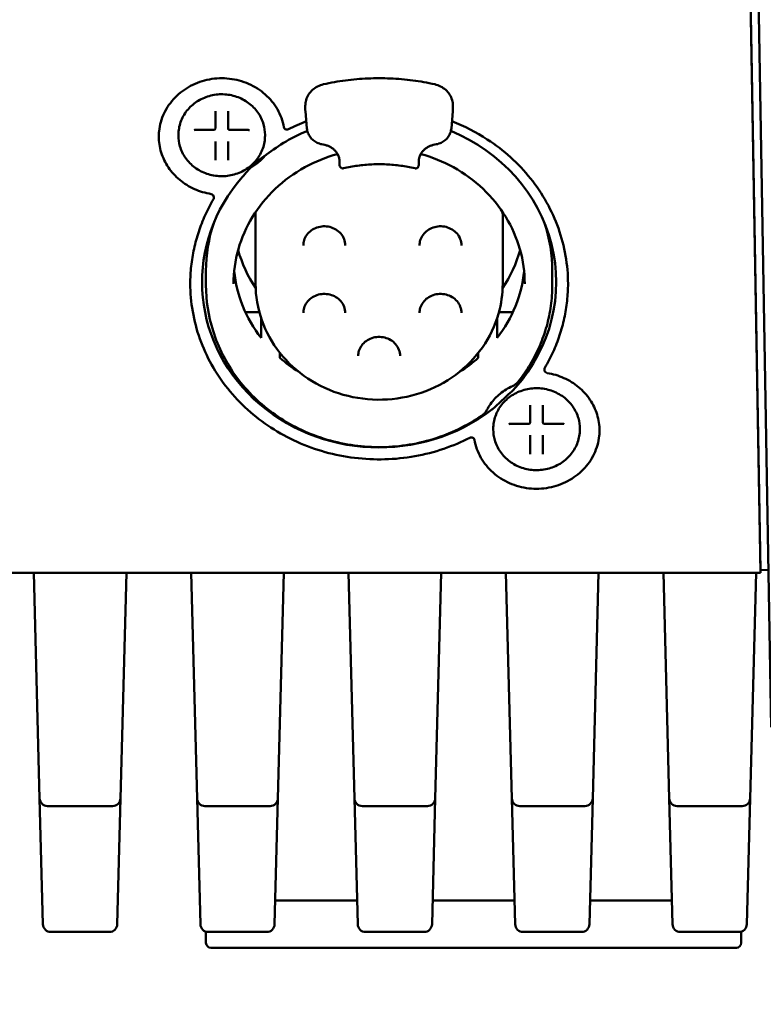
# Paper-space layout 'Sheet_1' of a CAD drawing. Header units: millimetres. Extents: x 0.8 to 58.3, y 0.8 to 58.3.
# Tile 33 of 128: x 47.1 to 48.9, y 28.2 to 30.7. Entities that reach past the tile are written whole.
import ezdxf

# ---------------------------------------------------------------- set-up
doc = ezdxf.new("R2010")
doc.units = ezdxf.units.MM
doc.layers.add('Dimension (ISO)', color=7, linetype='Continuous', lineweight=25)
doc.layers.add('Visible (ISO)', color=7, linetype='Continuous', lineweight=50)
doc.styles.add('Note Text (ANSI)', font='tahoma.ttf')
doc.dimstyles.new('Default (ISO)', dxfattribs={"dimtxt": 0.511811, "dimasz": 0.098425, "dimexe": 0.125, "dimexo": 0, "dimgap": 0.03, "dimtad": 1, "dimlfac": 25.4, "dimrnd": 1e-08, "dimzin": 0, "dimdsep": 46, "dimtxsty": 'Note Text (ANSI)', "dimcen": 0.09, "dimdle": 0.393701, "dimclrd": 256, "dimclre": 256, "dimclrt": 256, "dimazin": 0, "dimtfac": 0.269631, "dimtmove": 0, "dimatfit": 3, "dimfxl": 1, "dimtolj": 1, "dimtzin": 0, "dimlwd": -1, "dimlwe": -1, "dimarcsym": 0})

# ---------------------------------------------------------------- blocks, each defined once
blk = doc.blocks.new('*D8')
at = {"layer": 'Defpoints', "color": 0, "transparency": 16777216}
for p in [(45.2727, 32.6811), (43.6979, 28.3504), (45.2097, 28.3504)]:
    blk.add_point(p, dxfattribs=at)
at = {"layer": 'Dimension (ISO)', "transparency": 16777216}
for p, q in [((51.3097, 33.7041), (43.6979, 33.7041)), ((43.6979, 33.7041), (43.6979, 32.6811)), ((45.2727, 32.6811), (43.5729, 32.6811)), ((43.6979, 32.5827), (43.6979, 28.4489)), ((45.2097, 28.3504), (43.5729, 28.3504))]:
    blk.add_line(p, q, dxfattribs=at)
for points in [[(43.6815, 32.5827), (43.7143, 32.5827), (43.6979, 32.6811)], [(43.6815, 28.4489), (43.7143, 28.4489), (43.6979, 28.3504)]]:
    blk.add_solid(points, dxfattribs=at)
at = {"layer": 'Dimension (ISO)', "transparency": 16777216, "insert": (43.8263, 34.4037), "char_height": 0.511811, "attachment_point": 1, "style": 'Note Text (ANSI)'}
blk.add_mtext('\\A1;110.00 mm [110.000 in]', dxfattribs=at)
blk = doc.blocks.new('*D9')
at = {"layer": 'Defpoints', "color": 0, "transparency": 16777216}
for p in [(51.4653, 30.9371), (51.3814, 28.3504), (53.9778, 28.3504)]:
    blk.add_point(p, dxfattribs=at)
at = {"layer": 'Dimension (ISO)', "transparency": 16777216}
for p, q in [((51.4653, 30.9371), (54.1028, 30.9371)), ((53.9778, 30.8387), (53.9778, 28.4489)), ((51.3814, 28.3504), (54.1028, 28.3504)), ((53.9778, 26.7508), (53.9778, 28.3504)), ((47.0861, 26.7508), (53.9778, 26.7508))]:
    blk.add_line(p, q, dxfattribs=at)
for points in [[(53.9614, 30.8387), (53.9942, 30.8387), (53.9778, 30.9371)], [(53.9614, 28.4489), (53.9942, 28.4489), (53.9778, 28.3504)]]:
    blk.add_solid(points, dxfattribs=at)
at = {"layer": 'Dimension (ISO)', "transparency": 16777216, "insert": (47.1161, 27.4503), "char_height": 0.511811, "attachment_point": 1, "style": 'Note Text (ANSI)'}
blk.add_mtext('\\A1;65.70 mm [65.701 in]', dxfattribs=at)

psp = doc.layouts.new('Sheet_1')

# ---------------------------------------------------------------- linework, layer by layer
at = {"layer": 'Visible (ISO)'}
for p, q in [((48.93048, 28.94098), (48.89798, 30.80271)), ((48.87885, 30.7641), (48.90392, 29.32763)), ((48.90393, 29.33434), (48.87886, 30.77025)), ((47.76514, 30.48637), (47.76514, 30.49483)), ((48.13454, 30.48637), (48.13454, 30.49483)), ((47.54039, 30.43893), (47.54039, 30.48152)), ((47.57189, 30.48152), (47.57189, 30.43893)), ((47.76536, 30.48159), (47.76928, 30.43874)), ((48.13041, 30.43874), (48.13432, 30.48159)), ((47.49084, 30.435), (47.53646, 30.435)), ((47.57583, 30.435), (47.62144, 30.435)), ((47.44787, 30.42056), (47.44787, 30.42278)), ((47.66441, 30.42056), (47.66441, 30.42278)), ((47.54039, 30.40641), (47.54039, 30.40218)), ((47.54039, 30.35959), (47.54039, 30.40218)), ((47.57189, 30.40641), (47.57189, 30.40218)), ((47.57189, 30.40218), (47.57189, 30.35959)), ((47.80597, 30.39904), (47.8143, 30.39727)), ((48.08538, 30.39727), (48.09371, 30.39904)), ((47.53641, 30.26551), (47.53641, 30.26692)), ((47.64079, 30.21947), (47.64079, 30.05017)), ((48.2589, 30.21947), (48.2589, 30.05017)), ((47.51677, 30.04664), (47.51677, 30.08262)), ((48.38291, 30.04664), (48.38291, 30.08262)), ((47.61519, 29.97955), (47.6501, 29.97955)), ((48.24959, 29.97955), (48.28449, 29.97955)), ((47.65457, 29.96457), (47.65457, 29.91466)), ((48.24512, 29.96457), (48.24512, 29.91466)), ((47.70181, 29.87724), (47.70181, 29.86472)), ((48.19787, 29.87724), (48.19787, 29.86472)), ((48.36327, 29.83482), (48.36327, 29.83623)), ((48.32779, 29.70383), (48.32779, 29.74641)), ((48.35929, 29.74641), (48.35929, 29.70383)), ((48.27824, 29.69989), (48.32386, 29.69989)), ((48.36323, 29.69989), (48.40884, 29.69989)), ((48.23527, 29.68545), (48.23527, 29.68767)), ((48.45181, 29.68545), (48.45181, 29.68767)), ((48.32779, 29.67131), (48.32779, 29.66708)), ((48.32779, 29.62449), (48.32779, 29.66708)), ((48.35929, 29.67131), (48.35929, 29.66708)), ((48.35929, 29.66708), (48.35929, 29.62449)), ((48.90392, 29.32763), (45.4363, 29.32763)), ((47.10072, 28.7633), (47.08595, 29.32763)), ((47.3029, 28.7633), (47.31767, 29.32763)), ((47.49442, 28.7633), (47.47965, 29.32763)), ((47.6966, 28.7633), (47.71137, 29.32763)), ((47.88813, 28.7633), (47.87335, 29.32763)), ((48.0903, 28.7633), (48.10508, 29.32763)), ((48.28183, 28.7633), (48.26705, 29.32763)), ((48.484, 28.7633), (48.49878, 29.32763)), ((48.67553, 28.7633), (48.66075, 29.32763)), ((48.8777, 28.7633), (48.89248, 29.32763)), ((48.90392, 29.32763), (48.90392, 29.33466)), ((48.92361, 29.33468), (48.90393, 29.33434)), ((47.10897, 28.44834), (47.10072, 28.7633)), ((47.29465, 28.44834), (47.3029, 28.7633)), ((47.50267, 28.44834), (47.49442, 28.7633)), ((47.68835, 28.44834), (47.6966, 28.7633)), ((47.89637, 28.44834), (47.88813, 28.7633)), ((48.08205, 28.44834), (48.0903, 28.7633)), ((48.29007, 28.44834), (48.28183, 28.7633)), ((48.47575, 28.44834), (48.484, 28.7633)), ((48.68377, 28.44834), (48.67553, 28.7633)), ((48.86945, 28.44834), (48.8777, 28.7633)), ((47.28322, 28.74413), (47.1204, 28.74413)), ((47.67692, 28.74413), (47.5141, 28.74413)), ((48.07062, 28.74413), (47.9078, 28.74413)), ((48.46432, 28.74413), (48.3015, 28.74413)), ((48.85802, 28.74413), (48.69521, 28.74413)), ((47.89481, 28.50791), (47.68991, 28.50791)), ((48.28851, 28.50791), (48.08361, 28.50791)), ((48.68221, 28.50791), (48.47731, 28.50791)), ((47.12865, 28.42917), (47.27497, 28.42917)), ((47.51677, 28.40161), (47.51677, 28.42998)), ((47.52235, 28.42917), (47.66867, 28.42917)), ((47.91605, 28.42917), (48.06237, 28.42917)), ((48.30975, 28.42917), (48.45607, 28.42917)), ((48.70345, 28.42917), (48.84977, 28.42917)), ((48.85535, 28.40161), (48.85535, 28.42998)), ((47.67425, 28.3898), (47.52858, 28.3898)), ((47.67425, 28.3898), (48.69787, 28.3898)), ((48.84354, 28.3898), (48.69787, 28.3898))]:
    psp.add_line(p, q, dxfattribs=at)
for centre, radius, start, end in [((47.53646, 30.43893), 0.00394, 270, 0), ((47.57583, 30.43893), 0.00394, 180, 270), ((47.71918, 30.44348), 0.00787, 190.27845, 297.07353), ((47.52854, 30.26692), 0.00787, 0, 81.01853), ((47.52854, 30.26551), 0.00787, 329.61005, 0), ((48.37114, 29.83623), 0.00787, 149.61005, 180), ((48.37114, 29.83482), 0.00787, 180, 261.01853), ((48.32386, 29.70383), 0.00394, 270, 0), ((48.36323, 29.70383), 0.00394, 180, 270), ((48.18051, 29.65826), 0.00787, 10.27845, 117.07353), ((47.1204, 28.76381), 0.01969, 181.5, 270), ((47.28322, 28.76381), 0.01969, 270, 358.5), ((47.5141, 28.76381), 0.01969, 181.5, 270), ((47.67692, 28.76381), 0.01969, 270, 358.5), ((47.9078, 28.76381), 0.01969, 181.5, 270), ((48.07062, 28.76381), 0.01969, 270, 358.5), ((48.3015, 28.76381), 0.01969, 181.5, 270), ((48.46432, 28.76381), 0.01969, 270, 358.5), ((48.69521, 28.76381), 0.01969, 181.5, 270), ((48.85802, 28.76381), 0.01969, 270, 358.5), ((47.12865, 28.44885), 0.01969, 181.5, 270), ((47.27497, 28.44885), 0.01969, 270, 358.5), ((47.52235, 28.44885), 0.01969, 181.5, 270), ((47.66867, 28.44885), 0.01969, 270, 358.5), ((47.91605, 28.44885), 0.01969, 181.5, 270), ((48.06237, 28.44885), 0.01969, 270, 358.5), ((48.30975, 28.44885), 0.01969, 181.5, 270), ((48.45607, 28.44885), 0.01969, 270, 358.5), ((48.70345, 28.44885), 0.01969, 181.5, 270), ((48.84977, 28.44885), 0.01969, 270, 358.5), ((47.52858, 28.40161), 0.01181, 180, 270), ((48.84354, 28.40161), 0.01181, 270, 0)]:
    psp.add_arc(centre, radius, start, end, dxfattribs=at)
for centre, major_axis, ratio, start_param, end_param in [((47.55614, 30.4403), (-0.0689, -0.00006), 0.9335862, 0.0480402, 0.0480527), ((47.94984, 30.0544), (-0.44291, 0), 0.9335804, 5.129661, 5.4022761), ((47.94984, 30.0544), (0.44291, 0), 0.9335804, 5.5932982, 7.4367096), ((47.55614, 30.45017), (0.1378, 0), 0.9335804, 5.2610663, 5.6180868), ((47.94984, 30.0544), (-0.44291, 0), 0.9335804, 5.5932982, 8.5438688), ((47.94984, 30.21947), (-0.30906, 0), 0.9335804, 6.2481651, 6.2831853), ((47.94984, 30.21947), (0.30906, 0), 0.9335804, 0, 0.0350202), ((47.94984, 30.08262), (-0.43307, 0), 0.9335804, 5.984316, 6.2831853), ((47.94984, 30.08262), (0.43307, 0), 0.9335804, 0, 0.2988693), ((47.94984, 30.21947), (-0.36417, 0), 0.9335804, 0.252153, 0.5584951), ((47.94984, 30.21947), (0.36417, 0), 0.9335804, 5.7246902, 6.0310323), ((47.94984, 30.11366), (-0.36417, 0), 0.9335804, 0.093696, 0.6252603), ((47.94984, 30.11366), (0.36417, 0), 0.9335804, 5.657925, 6.1894893), ((47.94984, 30.11366), (0.36417, 0), 0.9335804, 3.9631509, 4.1248908), ((47.94984, 30.11366), (0.36417, 0), 0.9335804, 5.2998872, 5.4616271), ((48.34354, 29.70518), (-0.0689, 0.00003), 0.9335776, 0.04932, 0.0493325)]:
    psp.add_ellipse(centre, major_axis=major_axis, ratio=ratio, start_param=start_param, end_param=end_param, dxfattribs=at)
for points, knots in [([(47.71143, 30.44208), (47.70862, 30.45754), (47.70313, 30.47259), (47.68731, 30.50028), (47.67701, 30.51292), (47.65265, 30.53452), (47.63862, 30.54349), (47.60826, 30.55683), (47.59194, 30.56123), (47.55866, 30.56502), (47.5417, 30.56443), (47.50885, 30.55832), (47.49296, 30.5528), (47.46382, 30.53742), (47.45059, 30.52754), (47.4281, 30.50441), (47.41885, 30.49116), (47.40528, 30.46257), (47.40098, 30.44724), (47.3989, 30.42704), (47.39866, 30.42238), (47.39866, 30.41772)], [0.1677075, 0.1677075, 0.1677075, 0.1677075, 0.48996, 0.48996, 0.8110662, 0.8110662, 1.1307268, 1.1307268, 1.449321, 1.449321, 1.7674222, 1.7674222, 2.0855884, 2.0855884, 2.4043821, 2.4043821, 2.7243582, 2.7243582, 3.045783, 3.045783, 3.1415927, 3.1415927, 3.1415927, 3.1415927]), ([(48.08908, 30.549), (48.07085, 30.55306), (48.05242, 30.55632), (48.01532, 30.56122), (47.99665, 30.56286), (47.95922, 30.5645), (47.94046, 30.5645), (47.90303, 30.56286), (47.88436, 30.56122), (47.84726, 30.55632), (47.82883, 30.55306), (47.8106, 30.549)], [1.33655741, 1.33655741, 1.33655741, 1.33655741, 1.43025298, 1.43025298, 1.52394854, 1.52394854, 1.61764411, 1.61764411, 1.71133968, 1.71133968, 1.80503524, 1.80503524, 1.80503524, 1.80503524]), ([(47.76514, 30.49483), (47.76514, 30.49984), (47.76586, 30.50485), (47.76869, 30.51449), (47.7708, 30.51912), (47.77622, 30.52767), (47.77953, 30.53159), (47.78713, 30.53845), (47.7914, 30.54139), (47.8006, 30.5461), (47.80552, 30.54787), (47.8106, 30.549)], [3.1415927, 3.1415927, 3.1415927, 3.1415927, 3.4089041, 3.4089041, 3.6762156, 3.6762156, 3.9435271, 3.9435271, 4.2108386, 4.2108386, 4.4781501, 4.4781501, 4.4781501, 4.4781501]), ([(48.08908, 30.549), (48.09416, 30.54787), (48.09908, 30.5461), (48.10828, 30.54139), (48.11256, 30.53845), (48.12015, 30.53159), (48.12347, 30.52767), (48.12889, 30.51912), (48.13099, 30.51449), (48.13382, 30.50485), (48.13454, 30.49984), (48.13454, 30.49483)], [4.9466279, 4.9466279, 4.9466279, 4.9466279, 5.2139394, 5.2139394, 5.4812509, 5.4812509, 5.7485623, 5.7485623, 6.0158738, 6.0158738, 6.2831853, 6.2831853, 6.2831853, 6.2831853]), ([(47.44787, 30.42278), (47.44787, 30.43356), (47.44973, 30.44434), (47.45696, 30.46482), (47.46233, 30.47451), (47.47607, 30.49184), (47.48444, 30.49947), (47.50332, 30.5119), (47.51384, 30.51668), (47.53597, 30.52293), (47.54758, 30.52438), (47.57071, 30.52377), (47.58222, 30.52173), (47.60397, 30.51433), (47.61421, 30.50899), (47.63236, 30.49556), (47.64028, 30.48747), (47.65297, 30.46939), (47.65775, 30.4594), (47.66317, 30.44042), (47.66441, 30.4316), (47.66441, 30.42278)], [0, 0, 0, 0, 0.3183255, 0.3183255, 0.6370661, 0.6370661, 0.9567545, 0.9567545, 1.2773763, 1.2773763, 1.5985869, 1.5985869, 1.9199691, 1.9199691, 2.2411073, 2.2411073, 2.5615848, 2.5615848, 2.8810902, 2.8810902, 3.1415926, 3.1415926, 3.1415926, 3.1415926]), ([(47.76514, 30.48637), (47.76514, 30.48605), (47.76514, 30.48573), (47.76515, 30.48509), (47.76516, 30.48477), (47.76519, 30.48414), (47.7652, 30.48382), (47.76524, 30.48318), (47.76526, 30.48286), (47.7653, 30.48222), (47.76533, 30.48191), (47.76536, 30.48159)], [3.141592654, 3.141592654, 3.141592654, 3.141592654, 3.158627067, 3.158627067, 3.175661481, 3.175661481, 3.192695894, 3.192695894, 3.209730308, 3.209730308, 3.226764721, 3.226764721, 3.226764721, 3.226764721]), ([(48.13432, 30.48159), (48.13435, 30.48191), (48.13438, 30.48222), (48.13443, 30.48286), (48.13445, 30.48318), (48.13448, 30.48382), (48.1345, 30.48414), (48.13452, 30.48477), (48.13453, 30.48509), (48.13454, 30.48573), (48.13454, 30.48605), (48.13454, 30.48637)], [6.19801324, 6.19801324, 6.19801324, 6.19801324, 6.215047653, 6.215047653, 6.232082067, 6.232082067, 6.24911648, 6.24911648, 6.266150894, 6.266150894, 6.283185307, 6.283185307, 6.283185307, 6.283185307]), ([(47.62542, 30.43434), (47.62453, 30.43466), (47.62357, 30.43486), (47.62222, 30.43498), (47.62183, 30.435), (47.62144, 30.435)], [0, 0, 0, 0, 0.00736106, 0.00736106, 0.010331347, 0.010331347, 0.010331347, 0.010331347]), ([(47.76928, 30.43874), (47.76962, 30.43495), (47.77048, 30.43121), (47.77317, 30.42407), (47.77499, 30.42067), (47.77947, 30.41442), (47.78212, 30.41158), (47.78807, 30.40663), (47.79137, 30.40451), (47.7984, 30.40112), (47.80214, 30.39985), (47.80597, 30.39904)], [3.2267647, 3.2267647, 3.2267647, 3.2267647, 3.4791393, 3.4791393, 3.7315139, 3.7315139, 3.9838886, 3.9838886, 4.2362632, 4.2362632, 4.4886378, 4.4886378, 4.4886378, 4.4886378]), ([(48.09371, 30.39904), (48.09755, 30.39985), (48.10128, 30.40112), (48.10831, 30.40451), (48.11161, 30.40663), (48.11756, 30.41158), (48.12021, 30.41442), (48.12469, 30.42067), (48.12651, 30.42407), (48.1292, 30.43121), (48.13006, 30.43495), (48.13041, 30.43874)], [4.9361402, 4.9361402, 4.9361402, 4.9361402, 5.1885148, 5.1885148, 5.4408894, 5.4408894, 5.693264, 5.693264, 5.9456386, 5.9456386, 6.1980132, 6.1980132, 6.1980132, 6.1980132]), ([(48.42228, 30.05017), (48.42228, 30.09721), (48.41413, 30.14425), (48.38235, 30.23356), (48.35873, 30.27581), (48.29842, 30.35121), (48.26176, 30.38436), (48.19281, 30.42928), (48.16313, 30.44451), (48.13204, 30.45662)], [0, 0, 0, 0, 0.3207944, 0.3207944, 0.6413857, 0.6413857, 0.9615221, 0.9615221, 1.1752765, 1.1752765, 1.1752765, 1.1752765]), ([(47.39866, 30.41842), (47.39873, 30.40501), (47.40079, 30.3916), (47.40883, 30.36557), (47.41487, 30.35296), (47.43049, 30.32977), (47.44007, 30.31918), (47.46202, 30.30088), (47.4744, 30.29317), (47.50099, 30.28122), (47.5152, 30.277), (47.52977, 30.2747)], [3.1464266, 3.1464266, 3.1464266, 3.1464266, 3.4222104, 3.4222104, 3.7028282, 3.7028282, 3.983446, 3.983446, 4.2640637, 4.2640637, 4.5446815, 4.5446815, 4.5446815, 4.5446815]), ([(47.66441, 30.42056), (47.66441, 30.40977), (47.66255, 30.39899), (47.65533, 30.37852), (47.64995, 30.36882), (47.63621, 30.35149), (47.62785, 30.34386), (47.60896, 30.33144), (47.59844, 30.32665), (47.57631, 30.3204), (47.5647, 30.31896), (47.54157, 30.31956), (47.53006, 30.32161), (47.50831, 30.329), (47.49807, 30.33434), (47.47992, 30.34777), (47.47201, 30.35586), (47.45931, 30.37394), (47.45453, 30.38394), (47.44911, 30.40291), (47.44787, 30.41173), (47.44787, 30.42056)], [3.1415927, 3.1415927, 3.1415927, 3.1415927, 3.4599182, 3.4599182, 3.7786587, 3.7786587, 4.0983472, 4.0983472, 4.4189689, 4.4189689, 4.7401796, 4.7401796, 5.0615617, 5.0615617, 5.3826999, 5.3826999, 5.7031774, 5.7031774, 6.0226828, 6.0226828, 6.2831853, 6.2831853, 6.2831853, 6.2831853]), ([(47.8143, 30.39727), (47.81694, 30.39671), (47.81953, 30.39594), (47.82451, 30.394), (47.82692, 30.39284), (47.83146, 30.39015), (47.8336, 30.38863), (47.83757, 30.38528), (47.83939, 30.38345), (47.84268, 30.37955), (47.84413, 30.37748), (47.84539, 30.3753)], [4.93614019, 4.93614019, 4.93614019, 4.93614019, 5.10652214, 5.10652214, 5.27690409, 5.27690409, 5.44728604, 5.44728604, 5.61766799, 5.61766799, 5.78804993, 5.78804993, 5.78804993, 5.78804993]), ([(48.0543, 30.3753), (48.05555, 30.37748), (48.05701, 30.37955), (48.06029, 30.38345), (48.06211, 30.38528), (48.06608, 30.38863), (48.06822, 30.39015), (48.07277, 30.39284), (48.07517, 30.394), (48.08016, 30.39594), (48.08274, 30.39671), (48.08538, 30.39727)], [3.63672803, 3.63672803, 3.63672803, 3.63672803, 3.80710998, 3.80710998, 3.97749192, 3.97749192, 4.14787387, 4.14787387, 4.31825582, 4.31825582, 4.48863777, 4.48863777, 4.48863777, 4.48863777]), ([(47.84573, 30.37471), (47.81721, 30.36679), (47.78974, 30.35561), (47.73703, 30.32655), (47.71202, 30.3083), (47.6679, 30.26651), (47.6488, 30.24296), (47.61773, 30.19215), (47.60577, 30.16489), (47.58974, 30.10848), (47.58567, 30.07932), (47.58567, 30.05017)], [1.8597251, 1.8597251, 1.8597251, 1.8597251, 2.1042061, 2.1042061, 2.3635528, 2.3635528, 2.6228994, 2.6228994, 2.882246, 2.882246, 3.1415927, 3.1415927, 3.1415927, 3.1415927]), ([(47.6562, 30.36478), (47.64998, 30.36053), (47.64353, 30.35543), (47.62978, 30.34259), (47.62375, 30.33604), (47.61826, 30.32936)], [2.98606956, 2.98606956, 2.98606956, 2.98606956, 3.06013962, 3.06013962, 3.13420969, 3.13420969, 3.13420969, 3.13420969]), ([(47.6562, 30.36478), (47.65857, 30.36641), (47.66138, 30.36842), (47.66554, 30.3715), (47.66677, 30.37243), (47.66795, 30.37333)], [-0.063471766, -0.063471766, -0.063471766, -0.063471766, -0.0475169, -0.0475169, -0.040505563, -0.040505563, -0.040505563, -0.040505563]), ([(47.85095, 30.35756), (47.85095, 30.35921), (47.85071, 30.36132), (47.84957, 30.36606), (47.84866, 30.36874), (47.8468, 30.37273), (47.84616, 30.37398), (47.84543, 30.37523)], [0, 0, 0, 0, 0.026157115, 0.026157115, 0.052595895, 0.052595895, 0.064413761, 0.064413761, 0.064413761, 0.064413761]), ([(48.05425, 30.37524), (48.0528, 30.37272), (48.05164, 30.37018), (48.0499, 30.36536), (48.04932, 30.36303), (48.04882, 30.35973), (48.04873, 30.35856), (48.04873, 30.35756)], [0.000258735, 0.000258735, 0.000258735, 0.000258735, 0.024017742, 0.024017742, 0.048791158, 0.048791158, 0.064698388, 0.064698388, 0.064698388, 0.064698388]), ([(48.31401, 30.05017), (48.31401, 30.07932), (48.30994, 30.10848), (48.29391, 30.16489), (48.28195, 30.19215), (48.25088, 30.24296), (48.23178, 30.26651), (48.18766, 30.3083), (48.16265, 30.32655), (48.10994, 30.35561), (48.08248, 30.36679), (48.05395, 30.37471)], [0, 0, 0, 0, 0.2593466, 0.2593466, 0.5186933, 0.5186933, 0.7780399, 0.7780399, 1.0373865, 1.0373865, 1.2818676, 1.2818676, 1.2818676, 1.2818676]), ([(47.8606, 30.33895), (47.85983, 30.33877), (47.85902, 30.33872), (47.85741, 30.33885), (47.8566, 30.33904), (47.85504, 30.33967), (47.85428, 30.34013), (47.85302, 30.34125), (47.85249, 30.34189), (47.85165, 30.34331), (47.85133, 30.34411), (47.85105, 30.34534), (47.85099, 30.34576), (47.85096, 30.34629), (47.85095, 30.34639), (47.85095, 30.34651), (47.85095, 30.34653), (47.85095, 30.34657), (47.85095, 30.34658), (47.85095, 30.3466), (47.85095, 30.3466), (47.85095, 30.3466), (47.85095, 30.34661), (47.85095, 30.34662), (47.85095, 30.34662), (47.85095, 30.34662), (47.85095, 30.34662), (47.85095, 30.34662), (47.85095, 30.34662), (47.85095, 30.34662), (47.85095, 30.34663), (47.85095, 30.34667), (47.85095, 30.34674), (47.85095, 30.34714), (47.85095, 30.34775), (47.85095, 30.35017), (47.85095, 30.35254), (47.85095, 30.35621), (47.85095, 30.35687), (47.85095, 30.35756)], [0.0000344, 0.0000344, 0.0000344, 0.0000344, 0.00607213, 0.00607213, 0.01229429, 0.01229429, 0.01889235, 0.01889235, 0.02510321, 0.02510321, 0.03147273, 0.03147273, 0.0347198, 0.0347198, 0.03549781, 0.03549781, 0.03564365, 0.03564365, 0.03575305, 0.03575305, 0.03577357, 0.03577357, 0.03579246, 0.03579246, 0.03584899, 0.03584899, 0.03614904, 0.03614904, 0.03704844, 0.03704844, 0.03974679, 0.03974679, 0.04784541, 0.04784541, 0.07224129, 0.07224129, 0.11345825, 0.11345825, 0.12201059, 0.12201059, 0.12201059, 0.12201059]), ([(48.03907, 30.33894), (48.02742, 30.34166), (48.01563, 30.34384), (47.99186, 30.34713), (47.97988, 30.34823), (47.95586, 30.34933), (47.94382, 30.34933), (47.91981, 30.34823), (47.90783, 30.34713), (47.88406, 30.34384), (47.87226, 30.34166), (47.86062, 30.33894)], [1.32581647, 1.32581647, 1.32581647, 1.32581647, 1.4238084, 1.4238084, 1.52180033, 1.52180033, 1.61979226, 1.61979226, 1.71778418, 1.71778418, 1.81577611, 1.81577611, 1.81577611, 1.81577611]), ([(48.04873, 30.35756), (48.04873, 30.35412), (48.04873, 30.35137), (48.04873, 30.34766), (48.04873, 30.34667), (48.04873, 30.34662), (48.04873, 30.34662), (48.04873, 30.34662), (48.04873, 30.34662), (48.04873, 30.34662), (48.04873, 30.34662), (48.04873, 30.34662), (48.04873, 30.34661), (48.04873, 30.34661), (48.04873, 30.34661), (48.04873, 30.3466), (48.04873, 30.3466), (48.04873, 30.34632), (48.04872, 30.34604), (48.04864, 30.34537), (48.04856, 30.34498), (48.04824, 30.34378), (48.04788, 30.343), (48.04695, 30.34157), (48.04635, 30.34092), (48.04502, 30.33989), (48.04427, 30.33949), (48.04272, 30.33894), (48.04188, 30.33879), (48.0404, 30.33874), (48.03973, 30.3388), (48.03908, 30.33895)], [0, 0, 0, 0, 0.04262198, 0.04262198, 0.08500395, 0.08500395, 0.08561554, 0.08561554, 0.08587847, 0.08587847, 0.08600997, 0.08600997, 0.08602644, 0.08602644, 0.08605076, 0.08605076, 0.08608439, 0.08608439, 0.08819562, 0.08819562, 0.09122828, 0.09122828, 0.09762873, 0.09762873, 0.10420913, 0.10420913, 0.11047527, 0.11047527, 0.11678005, 0.11678005, 0.12181383, 0.12181383, 0.12181383, 0.12181383]), ([(47.60821, 30.31757), (47.60919, 30.31867), (47.61021, 30.31984), (47.61128, 30.32109), (47.61372, 30.32392), (47.61616, 30.32683), (47.61826, 30.32936)], [0.206261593, 0.206261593, 0.206261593, 0.206261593, 0.213272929, 0.213272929, 0.213272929, 0.229227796, 0.229227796, 0.229227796, 0.229227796]), ([(47.53533, 30.26153), (47.52777, 30.24863), (47.52089, 30.23538), (47.50861, 30.2083), (47.50319, 30.19448), (47.49387, 30.1664), (47.48996, 30.15214), (47.4837, 30.12334), (47.48134, 30.10879), (47.47819, 30.07955), (47.4774, 30.06486), (47.4774, 30.05017)], [2.64066454, 2.64066454, 2.64066454, 2.64066454, 2.74085017, 2.74085017, 2.84103579, 2.84103579, 2.94122141, 2.94122141, 3.04140703, 3.04140703, 3.14159265, 3.14159265, 3.14159265, 3.14159265]), ([(47.86505, 30.14629), (47.86505, 30.15157), (47.86408, 30.15684), (47.86029, 30.16678), (47.8575, 30.17145), (47.85046, 30.17963), (47.84627, 30.18316), (47.83693, 30.18877), (47.83183, 30.19089), (47.82119, 30.19353), (47.81568, 30.19409), (47.80476, 30.19363), (47.79935, 30.19261), (47.78915, 30.18913), (47.78435, 30.18666), (47.77578, 30.18049), (47.77204, 30.17677), (47.76591, 30.16841), (47.76358, 30.16374), (47.76087, 30.15478), (47.76024, 30.15054), (47.76024, 30.14629)], [0, 0, 0, 0, 0.3422533, 0.3422533, 0.6773425, 0.6773425, 0.9988941, 0.9988941, 1.3101728, 1.3101728, 1.6161709, 1.6161709, 1.9209138, 1.9209138, 2.2279834, 2.2279834, 2.5415122, 2.5415122, 2.8661467, 2.8661467, 3.1415927, 3.1415927, 3.1415927, 3.1415927]), ([(48.15577, 30.14629), (48.15577, 30.15157), (48.1548, 30.15684), (48.15101, 30.16678), (48.14822, 30.17145), (48.14118, 30.17963), (48.13699, 30.18316), (48.12765, 30.18877), (48.12255, 30.19089), (48.11191, 30.19353), (48.1064, 30.19409), (48.09548, 30.19363), (48.09007, 30.19261), (48.07987, 30.18913), (48.07507, 30.18666), (48.0665, 30.18049), (48.06276, 30.17677), (48.05663, 30.16841), (48.0543, 30.16374), (48.05159, 30.15478), (48.05096, 30.15054), (48.05096, 30.14629)], [0, 0, 0, 0, 0.3422533, 0.3422533, 0.6773425, 0.6773425, 0.9988941, 0.9988941, 1.3101728, 1.3101728, 1.6161709, 1.6161709, 1.9209138, 1.9209138, 2.2279834, 2.2279834, 2.5415122, 2.5415122, 2.8661467, 2.8661467, 3.1415927, 3.1415927, 3.1415927, 3.1415927]), ([(47.4774, 30.05087), (47.47748, 30.00406), (47.48563, 29.95727), (47.51733, 29.86819), (47.54095, 29.82593), (47.60126, 29.75053), (47.63792, 29.71738), (47.72056, 29.66355), (47.76651, 29.64285), (47.86305, 29.616), (47.91363, 29.60983), (48.01429, 29.61264), (48.06436, 29.62161), (48.13412, 29.64532), (48.15596, 29.65455), (48.17692, 29.66527)], [3.143196, 3.143196, 3.143196, 3.143196, 3.462387, 3.462387, 3.7829783, 3.7829783, 4.1031148, 4.1031148, 4.4228166, 4.4228166, 4.7422514, 4.7422514, 5.0616105, 5.0616105, 5.2133171, 5.2133171, 5.2133171, 5.2133171]), ([(48.2073, 29.721), (48.17013, 29.69531), (48.12856, 29.67524), (48.04072, 29.64834), (47.99447, 29.64152), (47.90199, 29.64184), (47.85577, 29.64899), (47.76808, 29.67653), (47.72662, 29.69692), (47.65268, 29.74889), (47.62021, 29.78044), (47.56756, 29.8515), (47.54738, 29.89098), (47.52271, 29.96946), (47.51677, 30.00805), (47.51677, 30.04664)], [0.9334142, 0.9334142, 0.9334142, 0.9334142, 1.2537689, 1.2537689, 1.5745103, 1.5745103, 1.8953778, 1.8953778, 2.2161132, 2.2161132, 2.5364551, 2.5364551, 2.8561958, 2.8561958, 3.1415927, 3.1415927, 3.1415927, 3.1415927]), ([(47.64079, 30.05017), (47.64079, 30.01938), (47.64606, 29.9886), (47.66662, 29.93013), (47.68192, 29.90245), (47.72101, 29.8529), (47.74485, 29.83107), (47.79868, 29.79547), (47.82869, 29.78174), (47.89188, 29.76379), (47.92504, 29.75961), (47.99113, 29.76126), (48.02405, 29.7671), (48.08625, 29.78824), (48.11553, 29.80353), (48.16741, 29.84199), (48.19003, 29.86514), (48.22627, 29.91691), (48.23993, 29.94549), (48.25537, 29.99974), (48.2589, 30.02495), (48.2589, 30.05017)], [3.1415927, 3.1415927, 3.1415927, 3.1415927, 3.458712, 3.458712, 3.7765342, 3.7765342, 4.0959775, 4.0959775, 4.4170407, 4.4170407, 4.7391403, 4.7391403, 5.0615456, 5.0615456, 5.3835221, 5.3835221, 5.7043405, 5.7043405, 6.0234736, 6.0234736, 6.2831853, 6.2831853, 6.2831853, 6.2831853]), ([(48.38291, 30.04664), (48.38291, 30.0294), (48.38173, 30.01216), (48.37704, 29.97797), (48.37352, 29.96102), (48.36421, 29.92767), (48.35842, 29.91128), (48.34465, 29.87932), (48.33668, 29.86375), (48.31867, 29.8337), (48.30865, 29.81922), (48.29768, 29.80539)], [0, 0, 0, 0, 0.12747642, 0.12747642, 0.25495285, 0.25495285, 0.38242927, 0.38242927, 0.50990569, 0.50990569, 0.63738212, 0.63738212, 0.63738212, 0.63738212]), ([(48.36435, 29.84021), (48.37192, 29.85311), (48.37879, 29.86637), (48.39108, 29.89344), (48.39649, 29.90726), (48.40581, 29.93534), (48.40972, 29.9496), (48.41599, 29.9784), (48.41835, 29.99295), (48.42147, 30.02196), (48.42226, 30.03641), (48.42228, 30.05087)], [5.7822572, 5.7822572, 5.7822572, 5.7822572, 5.88244282, 5.88244282, 5.98262844, 5.98262844, 6.08281406, 6.08281406, 6.18299969, 6.18299969, 6.28158194, 6.28158194, 6.28158194, 6.28158194]), ([(47.86505, 29.9773), (47.86505, 29.98257), (47.86408, 29.98785), (47.86029, 29.99779), (47.8575, 30.00246), (47.85046, 30.01064), (47.84627, 30.01417), (47.83693, 30.01978), (47.83183, 30.02189), (47.82119, 30.02454), (47.81568, 30.0251), (47.80476, 30.02464), (47.79935, 30.02362), (47.78915, 30.02014), (47.78435, 30.01767), (47.77578, 30.0115), (47.77204, 30.00778), (47.76591, 29.99942), (47.76358, 29.99475), (47.76087, 29.98579), (47.76024, 29.98155), (47.76024, 29.9773)], [0, 0, 0, 0, 0.3422533, 0.3422533, 0.6773425, 0.6773425, 0.9988941, 0.9988941, 1.3101728, 1.3101728, 1.6161709, 1.6161709, 1.9209138, 1.9209138, 2.2279834, 2.2279834, 2.5415122, 2.5415122, 2.8661467, 2.8661467, 3.1415927, 3.1415927, 3.1415927, 3.1415927]), ([(48.15577, 29.9773), (48.15577, 29.98257), (48.1548, 29.98785), (48.15101, 29.99779), (48.14822, 30.00246), (48.14118, 30.01064), (48.13699, 30.01417), (48.12765, 30.01978), (48.12255, 30.02189), (48.11191, 30.02454), (48.1064, 30.0251), (48.09548, 30.02464), (48.09007, 30.02362), (48.07987, 30.02014), (48.07507, 30.01767), (48.0665, 30.0115), (48.06276, 30.00778), (48.05663, 29.99942), (48.0543, 29.99475), (48.05159, 29.98579), (48.05096, 29.98155), (48.05096, 29.9773)], [0, 0, 0, 0, 0.3422533, 0.3422533, 0.6773425, 0.6773425, 0.9988941, 0.9988941, 1.3101728, 1.3101728, 1.6161709, 1.6161709, 1.9209138, 1.9209138, 2.2279834, 2.2279834, 2.5415122, 2.5415122, 2.8661467, 2.8661467, 3.1415927, 3.1415927, 3.1415927, 3.1415927]), ([(48.00225, 29.86976), (48.00225, 29.87503), (48.00128, 29.88031), (47.99748, 29.89025), (47.9947, 29.89492), (47.98765, 29.9031), (47.98346, 29.90663), (47.97413, 29.91224), (47.96902, 29.91435), (47.95839, 29.917), (47.95288, 29.91756), (47.94196, 29.9171), (47.93655, 29.91608), (47.92634, 29.9126), (47.92155, 29.91013), (47.91298, 29.90396), (47.90923, 29.90024), (47.90311, 29.89188), (47.90078, 29.88721), (47.89806, 29.87825), (47.89744, 29.87401), (47.89744, 29.86976)], [0, 0, 0, 0, 0.3422533, 0.3422533, 0.6773425, 0.6773425, 0.9988941, 0.9988941, 1.3101728, 1.3101728, 1.6161709, 1.6161709, 1.9209138, 1.9209138, 2.2279834, 2.2279834, 2.5415122, 2.5415122, 2.8661467, 2.8661467, 3.1415927, 3.1415927, 3.1415927, 3.1415927]), ([(48.50102, 29.68261), (48.50102, 29.69626), (48.49896, 29.70991), (48.49085, 29.73617), (48.48481, 29.74878), (48.46919, 29.77197), (48.45962, 29.78256), (48.43766, 29.80086), (48.42529, 29.80858), (48.3987, 29.82052), (48.38448, 29.82474), (48.36991, 29.82704)], [0, 0, 0, 0, 0.2806178, 0.2806178, 0.5612355, 0.5612355, 0.8418533, 0.8418533, 1.1224711, 1.1224711, 1.4030889, 1.4030889, 1.4030889, 1.4030889]), ([(48.29768, 29.80539), (48.29692, 29.80443), (48.29611, 29.8035), (48.29439, 29.80173), (48.29349, 29.80088), (48.29162, 29.79928), (48.29064, 29.79852), (48.28862, 29.7971), (48.28757, 29.79644), (48.28542, 29.79521), (48.28431, 29.79465), (48.28318, 29.79414)], [0.63738212, 0.63738212, 0.63738212, 0.63738212, 0.7337642, 0.7337642, 0.83014629, 0.83014629, 0.92652837, 0.92652837, 1.02291046, 1.02291046, 1.11929254, 1.11929254, 1.11929254, 1.11929254]), ([(48.28318, 29.79414), (48.27765, 29.79164), (48.2723, 29.78879), (48.26207, 29.78246), (48.25718, 29.77898), (48.24796, 29.77145), (48.24362, 29.7674), (48.23557, 29.7588), (48.23186, 29.75426), (48.22512, 29.74476), (48.22209, 29.7398), (48.21943, 29.73469)], [2.02230011, 2.02230011, 2.02230011, 2.02230011, 2.15585786, 2.15585786, 2.28941561, 2.28941561, 2.42297337, 2.42297337, 2.55653112, 2.55653112, 2.69008887, 2.69008887, 2.69008887, 2.69008887]), ([(48.23527, 29.68767), (48.23527, 29.69846), (48.23713, 29.70924), (48.24436, 29.72971), (48.24973, 29.7394), (48.26347, 29.75673), (48.27184, 29.76437), (48.29072, 29.77679), (48.30124, 29.78158), (48.32337, 29.78782), (48.33498, 29.78927), (48.35811, 29.78867), (48.36962, 29.78662), (48.39138, 29.77923), (48.40161, 29.77389), (48.41976, 29.76045), (48.42768, 29.75237), (48.44037, 29.73428), (48.44515, 29.72429), (48.45057, 29.70532), (48.45181, 29.6965), (48.45181, 29.68767)], [0, 0, 0, 0, 0.3183255, 0.3183255, 0.6370661, 0.6370661, 0.9567545, 0.9567545, 1.2773763, 1.2773763, 1.5985869, 1.5985869, 1.9199691, 1.9199691, 2.2411073, 2.2411073, 2.5615848, 2.5615848, 2.8810902, 2.8810902, 3.1415926, 3.1415926, 3.1415926, 3.1415926]), ([(48.24349, 29.74567), (48.2497, 29.75166), (48.25616, 29.75782), (48.2699, 29.77066), (48.27594, 29.77615), (48.28142, 29.78108)], [2.99531349, 2.99531349, 2.99531349, 2.99531349, 3.06938356, 3.06938356, 3.14345362, 3.14345362, 3.14345362, 3.14345362]), ([(48.29147, 29.79123), (48.2905, 29.79013), (48.28947, 29.78901), (48.2884, 29.78789), (48.28596, 29.78532), (48.28352, 29.78297), (48.28142, 29.78108)], [0.206261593, 0.206261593, 0.206261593, 0.206261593, 0.213272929, 0.213272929, 0.213272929, 0.229227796, 0.229227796, 0.229227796, 0.229227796]), ([(48.24349, 29.74567), (48.24111, 29.74339), (48.2383, 29.74083), (48.23414, 29.73735), (48.23291, 29.73637), (48.23173, 29.73546)], [-0.063471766, -0.063471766, -0.063471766, -0.063471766, -0.0475169, -0.0475169, -0.040505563, -0.040505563, -0.040505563, -0.040505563]), ([(48.2073, 29.721), (48.20832, 29.72171), (48.2093, 29.72246), (48.21119, 29.72405), (48.21209, 29.72489), (48.21382, 29.72665), (48.21464, 29.72757), (48.21618, 29.72948), (48.2169, 29.73048), (48.21825, 29.73254), (48.21887, 29.7336), (48.21943, 29.73469)], [5.3497711, 5.3497711, 5.3497711, 5.3497711, 5.44615318, 5.44615318, 5.54253527, 5.54253527, 5.63891735, 5.63891735, 5.73529944, 5.73529944, 5.83168152, 5.83168152, 5.83168152, 5.83168152]), ([(48.41282, 29.69923), (48.41193, 29.69955), (48.41097, 29.69975), (48.40962, 29.69988), (48.40923, 29.69989), (48.40884, 29.69989)], [0, 0, 0, 0, 0.00736106, 0.00736106, 0.010331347, 0.010331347, 0.010331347, 0.010331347]), ([(48.18826, 29.65966), (48.19106, 29.6442), (48.19656, 29.62915), (48.21237, 29.60146), (48.22268, 29.58882), (48.24703, 29.56722), (48.26106, 29.55825), (48.29143, 29.54491), (48.30774, 29.54051), (48.34102, 29.53672), (48.35798, 29.53731), (48.39084, 29.54342), (48.40673, 29.54894), (48.43586, 29.56432), (48.44909, 29.5742), (48.47158, 29.59733), (48.48083, 29.61059), (48.4944, 29.63917), (48.4987, 29.6545), (48.50076, 29.67447), (48.501, 29.67889), (48.50102, 29.68332)], [3.3093001, 3.3093001, 3.3093001, 3.3093001, 3.6315527, 3.6315527, 3.9526589, 3.9526589, 4.2723195, 4.2723195, 4.5909137, 4.5909137, 4.9090149, 4.9090149, 5.2271811, 5.2271811, 5.5459747, 5.5459747, 5.8659508, 5.8659508, 6.1873756, 6.1873756, 6.2783514, 6.2783514, 6.2783514, 6.2783514]), ([(48.45181, 29.68545), (48.45181, 29.67467), (48.44996, 29.66389), (48.44273, 29.64341), (48.43735, 29.63372), (48.42361, 29.61639), (48.41525, 29.60876), (48.39636, 29.59633), (48.38584, 29.59154), (48.36371, 29.5853), (48.3521, 29.58385), (48.32898, 29.58445), (48.31746, 29.5865), (48.29571, 29.5939), (48.28547, 29.59924), (48.26732, 29.61267), (48.25941, 29.62076), (48.24672, 29.63884), (48.24193, 29.64883), (48.23651, 29.66781), (48.23527, 29.67663), (48.23527, 29.68545)], [3.1415927, 3.1415927, 3.1415927, 3.1415927, 3.4599182, 3.4599182, 3.7786587, 3.7786587, 4.0983472, 4.0983472, 4.4189689, 4.4189689, 4.7401796, 4.7401796, 5.0615617, 5.0615617, 5.3826999, 5.3826999, 5.7031774, 5.7031774, 6.0226828, 6.0226828, 6.2831853, 6.2831853, 6.2831853, 6.2831853])]:
    psp.add_open_spline(points, degree=3, knots=knots, dxfattribs=at)
for points in [[(47.49084, 30.435), (47.48949, 30.435), (47.48811, 30.43478), (47.48686, 30.43434)], [(47.76764, 30.45662), (47.75231, 30.45065), (47.73732, 30.44392), (47.72276, 30.43647)], [(47.86061, 30.33895), (47.86061, 30.33895), (47.86061, 30.33895), (47.86061, 30.33895)], [(48.03907, 30.33895), (48.03907, 30.33895), (48.03907, 30.33895), (48.03907, 30.33895)], [(48.27824, 29.69989), (48.27689, 29.69989), (48.27551, 29.69968), (48.27426, 29.69923)]]:
    psp.add_open_spline(points, degree=3, dxfattribs=at)

# ---------------------------------------------------------------- dimensions: what is measured, and where the dimension line sits
at = {"layer": 'Dimension (ISO)'}
for base, p1, p2, text, picture, middle in [((43.69787, 28.35043), (45.27268, 32.68114), (45.20968, 28.35043), '<> mm [110.000 in]', '*D8', (43.75352, 33.70414)), ((53.97779, 28.35043), (51.46528, 30.93708), (51.38138, 28.35043), '<> mm [65.701 in]', '*D9', (53.9273, 26.75076))]:
    dim = psp.add_linear_dim(base=base, p1=p1, p2=p2, angle=90, text=text, dimstyle='Default (ISO)', override={"dimgap": 0.03, "dimtih": 1, "dimtoh": 1, "dimdec": 2, "dimlfac": 25.4, "dimpost": '', "dimtol": 0, "dimlim": 0, "dimtp": 0, "dimtm": 0, "dimtdec": 2, "dimtofl": 0, "dimtmove": 1, "dimatfit": 2}, dxfattribs=at)
    dim.commit()
    dim.dimension.update_dxf_attribs({"geometry": picture, "text_midpoint": middle, "dimtype": 160})

doc.saveas('drawing.dxf')
